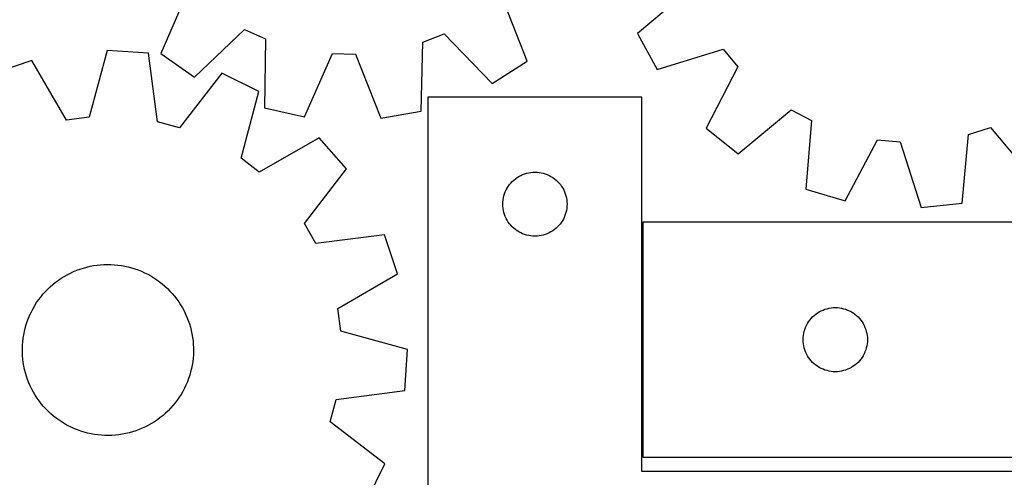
# Model space of a CAD drawing. Header units: millimetres. Extents: x 7 to 1243, y 7 to 1477.
# Tile 9 of 29: x 792 to 1068, y 203 to 331. Entities that reach past the tile are written whole.
import ezdxf

# ---------------------------------------------------------------- set-up
doc = ezdxf.new("R2010")
doc.units = ezdxf.units.MM
doc.layers.add('CUT', color=7, linetype='CONTINUOUS', true_color=0x000000)

msp = doc.modelspace()

# ---------------------------------------------------------------- linework, layer by layer
at = {"layer": 'CUT'}
for p, q in [((979.703105, 339.604413), (964.880005, 327.125706)), ((838.949928, 339.264065), (831.220141, 321.496319)), ((933.904824, 319.32954), (926.931428, 337.407543)), ((840.67485, 314.886179), (854.708144, 328.246908)), ((854.708144, 328.246908), (860.595298, 325.661545)), ((904.73152, 324.730214), (910.722494, 327.064933)), ((910.722494, 327.064933), (924.17969, 313.124119)), ((964.880005, 327.125706), (970.410188, 317.001351)), ((860.595298, 325.661545), (860.253329, 306.288226)), ((904.255945, 305.359715), (904.73152, 324.730214)), ((816.217603, 322.348709), (811.116716, 303.65584)), ((827.728299, 321.581018), (816.217603, 322.348709)), ((830.301657, 302.376325), (827.728299, 321.581018)), ((831.220141, 321.496319), (840.67485, 314.886179)), ((871.517932, 303.799414), (879.370075, 321.513427)), ((879.370075, 321.513427), (885.798472, 321.377779)), ((885.798472, 321.377779), (892.896381, 303.348301)), ((970.410188, 317.001351), (988.920291, 322.730094)), ((988.920291, 322.730094), (993.044228, 317.796958)), ((795.014148, 319.581922), (784.085869, 315.886223)), ((804.740939, 302.82388), (795.014148, 319.581922)), ((924.17969, 313.124119), (933.904824, 319.32954)), ((993.044228, 317.796958), (984.124864, 300.595582)), ((848.37654, 316.022986), (836.510484, 300.705051)), ((858.717254, 310.908779), (848.37654, 316.022986)), ((853.745409, 292.181175), (858.717254, 310.908779)), ((966.125669, 309.254458), (906.125669, 309.254458)), ((906.125669, 309.254458), (906.125669, 159.254458)), ((966.125669, 204.254458), (966.125669, 309.254458)), ((860.253329, 306.288226), (871.517932, 303.799414)), ((892.896381, 303.348301), (904.255945, 305.359715)), ((993.108508, 293.358207), (1008.017319, 305.734385)), ((1008.017319, 305.734385), (1013.715169, 302.754925)), ((811.116716, 303.65584), (804.740939, 302.82388)), ((836.510484, 300.705051), (830.301657, 302.376325)), ((1013.715169, 302.754925), (1012.057433, 283.449632)), ((984.124864, 300.595582), (993.108508, 293.358207)), ((1055.895226, 279.53297), (1057.686067, 298.826371)), ((1057.686067, 298.826371), (1063.821853, 300.748563)), ((1063.821853, 300.748563), (1076.30056, 285.925463)), ((875.666775, 297.872087), (858.842048, 288.261104)), ((883.263226, 289.189956), (875.666775, 297.872087)), ((1023.126862, 280.201061), (1032.164648, 297.340514)), ((1032.164648, 297.340514), (1038.568966, 296.768324)), ((1038.568966, 296.768324), (1044.425233, 278.298171)), ((858.842048, 288.261104), (853.745409, 292.181175)), ((871.503096, 273.790548), (883.263226, 289.189956)), ((931.625669, 287.048687), (932.145071, 287.326313)), ((932.145071, 287.326313), (932.681518, 287.569374)), ((932.681518, 287.569374), (933.232714, 287.776829)), ((933.232714, 287.776829), (933.796297, 287.94779)), ((933.796297, 287.94779), (934.369856, 288.081526)), ((934.369856, 288.081526), (934.950933, 288.177462)), ((934.950933, 288.177462), (935.537041, 288.235188)), ((935.537041, 288.235188), (936.125669, 288.254458)), ((936.125669, 288.254458), (936.714297, 288.235188)), ((936.714297, 288.235188), (937.300405, 288.177462)), ((937.300405, 288.177462), (937.881482, 288.081526)), ((937.881482, 288.081526), (938.45504, 287.94779)), ((938.45504, 287.94779), (939.018624, 287.776829)), ((939.018624, 287.776829), (939.56982, 287.569374)), ((939.56982, 287.569374), (940.106267, 287.326313)), ((940.106267, 287.326313), (940.625669, 287.048687)), ((928.642442, 284.25459), (928.985489, 284.733311)), ((928.985489, 284.733311), (929.359111, 285.18857)), ((929.359111, 285.18857), (929.761708, 285.618419)), ((929.761708, 285.618419), (930.191557, 286.021016)), ((930.191557, 286.021016), (930.646816, 286.394638)), ((930.646816, 286.394638), (931.125537, 286.737684)), ((931.125537, 286.737684), (931.625669, 287.048687)), ((940.625669, 287.048687), (941.125801, 286.737684)), ((941.125801, 286.737684), (941.604522, 286.394638)), ((941.604522, 286.394638), (942.059781, 286.021016)), ((942.059781, 286.021016), (942.48963, 285.618419)), ((942.48963, 285.618419), (942.892227, 285.18857)), ((942.892227, 285.18857), (943.265849, 284.733311)), ((943.265849, 284.733311), (943.608895, 284.25459)), ((927.432336, 281.583829), (927.603298, 282.147413)), ((927.603298, 282.147413), (927.810753, 282.698609)), ((927.810753, 282.698609), (928.053814, 283.235056)), ((928.053814, 283.235056), (928.33144, 283.754458)), ((928.33144, 283.754458), (928.642442, 284.25459)), ((943.608895, 284.25459), (943.919897, 283.754458)), ((943.919897, 283.754458), (944.197524, 283.235056)), ((944.197524, 283.235056), (944.440585, 282.698609)), ((944.440585, 282.698609), (944.64804, 282.147413)), ((944.64804, 282.147413), (944.819001, 281.583829)), ((1012.057433, 283.449632), (1023.126862, 280.201061)), ((927.125669, 279.254458), (927.144939, 279.843086)), ((927.144939, 278.66583), (927.125669, 279.254458)), ((927.144939, 279.843086), (927.202665, 280.429194)), ((927.202665, 280.429194), (927.298601, 281.010271)), ((927.298601, 281.010271), (927.432336, 281.583829)), ((944.819001, 281.583829), (944.952736, 281.010271)), ((944.952736, 281.010271), (945.048673, 280.429194)), ((945.048673, 280.429194), (945.106399, 279.843086)), ((945.106399, 279.843086), (945.125669, 279.254458)), ((945.125669, 279.254458), (945.106399, 278.66583)), ((1044.425233, 278.298171), (1055.895226, 279.53297)), ((927.202665, 278.079722), (927.144939, 278.66583)), ((927.298601, 277.498645), (927.202665, 278.079722)), ((927.432336, 276.925087), (927.298601, 277.498645)), ((927.603298, 276.361503), (927.432336, 276.925087)), ((927.810753, 275.810307), (927.603298, 276.361503)), ((944.64804, 276.361503), (944.440585, 275.810307)), ((944.819001, 276.925087), (944.64804, 276.361503)), ((944.952736, 277.498645), (944.819001, 276.925087)), ((945.048673, 278.079722), (944.952736, 277.498645)), ((945.106399, 278.66583), (945.048673, 278.079722)), ((874.711631, 268.218476), (871.503096, 273.790548)), ((928.053814, 275.27386), (927.810753, 275.810307)), ((928.33144, 274.754458), (928.053814, 275.27386)), ((928.642442, 274.254326), (928.33144, 274.754458)), ((928.985489, 273.775605), (928.642442, 274.254326)), ((929.359111, 273.320346), (928.985489, 273.775605)), ((943.265849, 273.775605), (942.892227, 273.320346)), ((943.608895, 274.254326), (943.265849, 273.775605)), ((943.919897, 274.754458), (943.608895, 274.254326)), ((944.197524, 275.27386), (943.919897, 274.754458)), ((944.440585, 275.810307), (944.197524, 275.27386)), ((1074.353252, 274.246893), (966.353252, 274.246893)), ((966.353252, 274.246893), (966.353252, 208.246893)), ((893.933615, 270.659322), (874.711631, 268.218476)), ((897.629314, 259.731043), (893.933615, 270.659322)), ((929.761708, 272.890497), (929.359111, 273.320346)), ((930.191557, 272.4879), (929.761708, 272.890497)), ((930.646816, 272.114278), (930.191557, 272.4879)), ((931.125537, 271.771231), (930.646816, 272.114278)), ((931.625669, 271.460229), (931.125537, 271.771231)), ((932.145071, 271.182603), (931.625669, 271.460229)), ((932.681518, 270.939542), (932.145071, 271.182603)), ((933.232714, 270.732087), (932.681518, 270.939542)), ((933.796297, 270.561126), (933.232714, 270.732087)), ((939.018624, 270.732087), (938.45504, 270.561126)), ((939.56982, 270.939542), (939.018624, 270.732087)), ((940.106267, 271.182603), (939.56982, 270.939542)), ((940.625669, 271.460229), (940.106267, 271.182603)), ((941.125801, 271.771231), (940.625669, 271.460229)), ((941.604522, 272.114278), (941.125801, 271.771231)), ((942.059781, 272.4879), (941.604522, 272.114278)), ((942.48963, 272.890497), (942.059781, 272.4879)), ((942.892227, 273.320346), (942.48963, 272.890497)), ((934.369856, 270.42739), (933.796297, 270.561126)), ((934.950933, 270.331454), (934.369856, 270.42739)), ((935.537041, 270.273728), (934.950933, 270.331454)), ((936.125669, 270.254458), (935.537041, 270.273728)), ((936.714297, 270.273728), (936.125669, 270.254458)), ((937.300405, 270.331454), (936.714297, 270.273728)), ((937.881482, 270.42739), (937.300405, 270.331454)), ((938.45504, 270.561126), (937.881482, 270.42739)), ((814.309919, 262.258041), (815.286876, 262.323244)), ((815.286876, 262.323244), (816.265678, 262.348544)), ((816.265678, 262.348544), (817.244699, 262.333899)), ((817.244699, 262.333899), (818.222307, 262.279333)), ((818.222307, 262.279333), (819.196876, 262.184938)), ((804.994664, 259.46768), (805.865558, 259.915161)), ((805.865558, 259.915161), (806.753979, 260.326747)), ((806.753979, 260.326747), (807.658448, 260.701754)), ((807.658448, 260.701754), (808.577461, 261.039556)), ((808.577461, 261.039556), (809.509488, 261.339592)), ((809.509488, 261.339592), (810.452977, 261.601362)), ((810.452977, 261.601362), (811.406358, 261.824431)), ((811.406358, 261.824431), (812.368044, 262.008427)), ((812.368044, 262.008427), (813.336435, 262.153044)), ((813.336435, 262.153044), (814.309919, 262.258041)), ((819.196876, 262.184938), (820.166783, 262.05087)), ((820.166783, 262.05087), (821.130416, 261.877352)), ((821.130416, 261.877352), (822.086168, 261.664673)), ((822.086168, 261.664673), (823.03245, 261.413188)), ((823.03245, 261.413188), (823.967687, 261.123314)), ((823.967687, 261.123314), (824.890323, 260.795535)), ((824.890323, 260.795535), (825.798821, 260.430395)), ((825.798821, 260.430395), (826.691669, 260.028503)), ((826.691669, 260.028503), (827.567381, 259.590527)), ((827.567381, 259.590527), (828.424501, 259.117197)), ((880.871272, 250.004252), (897.629314, 259.731043)), ((800.952685, 256.719937), (801.714866, 257.334571)), ((801.714866, 257.334571), (802.501482, 257.917606)), ((802.501482, 257.917606), (803.311225, 258.46807)), ((803.311225, 258.46807), (804.142747, 258.985049)), ((804.142747, 258.985049), (804.994664, 259.46768)), ((828.424501, 259.117197), (829.2616, 258.6093)), ((829.2616, 258.6093), (830.077287, 258.067682)), ((830.077287, 258.067682), (830.870203, 257.493243)), ((830.870203, 257.493243), (831.639028, 256.886941)), ((831.639028, 256.886941), (832.382484, 256.249784)), ((798.173037, 253.966614), (798.825227, 254.696917)), ((798.825227, 254.696917), (799.506662, 255.400011)), ((799.506662, 255.400011), (800.216208, 256.074725)), ((800.216208, 256.074725), (800.952685, 256.719937)), ((832.382484, 256.249784), (833.099332, 255.582833)), ((833.099332, 255.582833), (833.788379, 254.887197)), ((833.788379, 254.887197), (834.448479, 254.164035)), ((834.448479, 254.164035), (835.078533, 253.414551)), ((795.877673, 250.798249), (796.40254, 251.624814)), ((796.40254, 251.624814), (796.960685, 252.429282)), ((796.960685, 252.429282), (797.551178, 253.210316)), ((797.551178, 253.210316), (798.173037, 253.966614)), ((835.078533, 253.414551), (835.677493, 252.639991)), ((835.677493, 252.639991), (836.24436, 251.841645)), ((836.24436, 251.841645), (836.778193, 251.020841)), ((794.511188, 248.199902), (794.93121, 249.084367)), ((794.93121, 249.084367), (795.386957, 249.950963)), ((795.386957, 249.950963), (795.877673, 250.798249)), ((836.778193, 251.020841), (837.278101, 250.178947)), ((837.278101, 250.178947), (837.743254, 249.317362)), ((837.743254, 249.317362), (838.172877, 248.437522)), ((881.703232, 243.628475), (880.871272, 250.004252)), ((1014.874399, 248.387073), (1015.35312, 248.730119)), ((1015.35312, 248.730119), (1015.853252, 249.041121)), ((1015.853252, 249.041121), (1016.372653, 249.318747)), ((1016.372653, 249.318747), (1016.909101, 249.561809)), ((1016.909101, 249.561809), (1017.460296, 249.769264)), ((1017.460296, 249.769264), (1018.02388, 249.940225)), ((1018.02388, 249.940225), (1018.597439, 250.07396)), ((1018.597439, 250.07396), (1019.178516, 250.169896)), ((1019.178516, 250.169896), (1019.764623, 250.227623)), ((1019.764623, 250.227623), (1020.353252, 250.246893)), ((1020.353252, 250.246893), (1020.94188, 250.227623)), ((1020.94188, 250.227623), (1021.527987, 250.169896)), ((1021.527987, 250.169896), (1022.109065, 250.07396)), ((1022.109065, 250.07396), (1022.682623, 249.940225)), ((1022.682623, 249.940225), (1023.246207, 249.769264)), ((1023.246207, 249.769264), (1023.797402, 249.561809)), ((1023.797402, 249.561809), (1024.33385, 249.318747)), ((1024.33385, 249.318747), (1024.853252, 249.041121)), ((1024.853252, 249.041121), (1025.353384, 248.730119)), ((1025.353384, 248.730119), (1025.832104, 248.387073)), ((793.47217, 245.454155), (793.781061, 246.383285)), ((793.781061, 246.383285), (794.127593, 247.299042)), ((794.127593, 247.299042), (794.511188, 248.199902)), ((838.172877, 248.437522), (838.566256, 247.54089)), ((838.566256, 247.54089), (838.922734, 246.628959)), ((838.922734, 246.628959), (839.241719, 245.703247)), ((1012.281397, 245.227491), (1012.559023, 245.746893)), ((1012.559023, 245.746893), (1012.870025, 246.247025)), ((1012.870025, 246.247025), (1013.213072, 246.725746)), ((1013.213072, 246.725746), (1013.586693, 247.181005)), ((1013.586693, 247.181005), (1013.989291, 247.610854)), ((1013.989291, 247.610854), (1014.419139, 248.013451)), ((1014.419139, 248.013451), (1014.874399, 248.387073)), ((1025.832104, 248.387073), (1026.287364, 248.013451)), ((1026.287364, 248.013451), (1026.717213, 247.610854)), ((1026.717213, 247.610854), (1027.11981, 247.181005)), ((1027.11981, 247.181005), (1027.493432, 246.725746)), ((1027.493432, 246.725746), (1027.836478, 246.247025)), ((1027.836478, 246.247025), (1028.14748, 245.746893)), ((1028.14748, 245.746893), (1028.425106, 245.227491)), ((792.776166, 242.602092), (792.969304, 243.561984)), ((792.969304, 243.561984), (793.201434, 244.5132)), ((793.201434, 244.5132), (793.47217, 245.454155)), ((839.241719, 245.703247), (839.522681, 244.765294)), ((839.522681, 244.765294), (839.765151, 243.816661)), ((839.765151, 243.816661), (839.968725, 242.858928)), ((900.396101, 238.527588), (881.703232, 243.628475)), ((1011.430248, 242.421628), (1011.526184, 243.002706)), ((1011.526184, 243.002706), (1011.659919, 243.576264)), ((1011.659919, 243.576264), (1011.83088, 244.139848)), ((1011.83088, 244.139848), (1012.038336, 244.691044)), ((1012.038336, 244.691044), (1012.281397, 245.227491)), ((1028.425106, 245.227491), (1028.668167, 244.691044)), ((1028.668167, 244.691044), (1028.875623, 244.139848)), ((1028.875623, 244.139848), (1029.046584, 243.576264)), ((1029.046584, 243.576264), (1029.180319, 243.002706)), ((1029.180319, 243.002706), (1029.276255, 242.421628)), ((792.433589, 239.686389), (792.508085, 240.662681)), ((792.508085, 240.662681), (792.622341, 241.635121)), ((792.622341, 241.635121), (792.776166, 242.602092)), ((839.968725, 242.858928), (840.133066, 241.893689)), ((840.133066, 241.893689), (840.257899, 240.922549)), ((840.257899, 240.922549), (840.343017, 239.947126)), ((1011.353252, 241.246893), (1011.372521, 241.835521)), ((1011.372521, 240.658265), (1011.353252, 241.246893)), ((1011.372521, 241.835521), (1011.430248, 242.421628)), ((1011.430248, 240.072157), (1011.372521, 240.658265)), ((1029.276255, 242.421628), (1029.333982, 241.835521)), ((1029.333982, 240.658265), (1029.276255, 240.072157)), ((1029.333982, 241.835521), (1029.353252, 241.246893)), ((1029.353252, 241.246893), (1029.333982, 240.658265)), ((792.398976, 238.707871), (792.433589, 239.686389)), ((792.404305, 237.728756), (792.398976, 238.707871)), ((792.449566, 236.750673), (792.404305, 237.728756)), ((840.343017, 239.947126), (840.388278, 238.969043)), ((840.393607, 237.989928), (840.358994, 237.01141)), ((840.388278, 238.969043), (840.393607, 237.989928)), ((899.62841, 227.016892), (900.396101, 238.527588)), ((1011.526184, 239.49108), (1011.430248, 240.072157)), ((1011.659919, 238.917521), (1011.526184, 239.49108)), ((1011.83088, 238.353938), (1011.659919, 238.917521)), ((1012.038336, 237.802742), (1011.83088, 238.353938)), ((1012.281397, 237.266295), (1012.038336, 237.802742)), ((1028.668167, 237.802742), (1028.425106, 237.266295)), ((1028.875623, 238.353938), (1028.668167, 237.802742)), ((1029.046584, 238.917521), (1028.875623, 238.353938)), ((1029.180319, 239.49108), (1029.046584, 238.917521)), ((1029.276255, 240.072157), (1029.180319, 239.49108)), ((792.534684, 235.77525), (792.449566, 236.750673)), ((792.659517, 234.80411), (792.534684, 235.77525)), ((792.823858, 233.838871), (792.659517, 234.80411)), ((840.170243, 235.062678), (840.016418, 234.095707)), ((840.284498, 236.035118), (840.170243, 235.062678)), ((840.358994, 237.01141), (840.284498, 236.035118)), ((1012.559023, 236.746893), (1012.281397, 237.266295)), ((1012.870025, 236.246761), (1012.559023, 236.746893)), ((1013.213072, 235.76804), (1012.870025, 236.246761)), ((1013.586693, 235.31278), (1013.213072, 235.76804)), ((1013.989291, 234.882932), (1013.586693, 235.31278)), ((1014.419139, 234.480334), (1013.989291, 234.882932)), ((1026.717213, 234.882932), (1026.287364, 234.480334)), ((1027.11981, 235.31278), (1026.717213, 234.882932)), ((1027.493432, 235.76804), (1027.11981, 235.31278)), ((1027.836478, 236.246761), (1027.493432, 235.76804)), ((1028.14748, 236.746893), (1027.836478, 236.246761)), ((1028.425106, 237.266295), (1028.14748, 236.746893)), ((793.027432, 232.881138), (792.823858, 233.838871)), ((793.269902, 231.932505), (793.027432, 232.881138)), ((793.550864, 230.994552), (793.269902, 231.932505)), ((839.591149, 232.184599), (839.320413, 231.243644)), ((839.823279, 233.135815), (839.591149, 232.184599)), ((840.016418, 234.095707), (839.823279, 233.135815)), ((1014.874399, 234.106713), (1014.419139, 234.480334)), ((1015.35312, 233.763666), (1014.874399, 234.106713)), ((1015.853252, 233.452664), (1015.35312, 233.763666)), ((1016.372653, 233.175038), (1015.853252, 233.452664)), ((1016.909101, 232.931977), (1016.372653, 233.175038)), ((1017.460296, 232.724522), (1016.909101, 232.931977)), ((1018.02388, 232.55356), (1017.460296, 232.724522)), ((1018.597439, 232.419825), (1018.02388, 232.55356)), ((1019.178516, 232.323889), (1018.597439, 232.419825)), ((1019.764623, 232.266162), (1019.178516, 232.323889)), ((1020.353252, 232.246893), (1019.764623, 232.266162)), ((1020.94188, 232.266162), (1020.353252, 232.246893)), ((1021.527987, 232.323889), (1020.94188, 232.266162)), ((1022.109065, 232.419825), (1021.527987, 232.323889)), ((1022.682623, 232.55356), (1022.109065, 232.419825)), ((1023.246207, 232.724522), (1022.682623, 232.55356)), ((1023.797402, 232.931977), (1023.246207, 232.724522)), ((1024.33385, 233.175038), (1023.797402, 232.931977)), ((1024.853252, 233.452664), (1024.33385, 233.175038)), ((1025.353384, 233.763666), (1024.853252, 233.452664)), ((1025.832104, 234.106713), (1025.353384, 233.763666)), ((1026.287364, 234.480334), (1025.832104, 234.106713)), ((793.869849, 230.06884), (793.550864, 230.994552)), ((794.226327, 229.156909), (793.869849, 230.06884)), ((794.619706, 228.260277), (794.226327, 229.156909)), ((838.66499, 229.398757), (838.281395, 228.497897)), ((839.011522, 230.314514), (838.66499, 229.398757)), ((839.320413, 231.243644), (839.011522, 230.314514)), ((795.049329, 227.380437), (794.619706, 228.260277)), ((795.514482, 226.518852), (795.049329, 227.380437)), ((796.014391, 225.676958), (795.514482, 226.518852)), ((837.405626, 226.746836), (836.91491, 225.89955)), ((837.861374, 227.613432), (837.405626, 226.746836)), ((838.281395, 228.497897), (837.861374, 227.613432)), ((880.423717, 224.443534), (899.62841, 227.016892)), ((796.548223, 224.856154), (796.014391, 225.676958)), ((797.115091, 224.057808), (796.548223, 224.856154)), ((797.71405, 223.283248), (797.115091, 224.057808)), ((835.831898, 224.268517), (835.241405, 223.487483)), ((836.390043, 225.072985), (835.831898, 224.268517)), ((836.91491, 225.89955), (836.390043, 225.072985)), ((878.752443, 218.234707), (880.423717, 224.443534)), ((798.344104, 222.533764), (797.71405, 223.283248)), ((799.004204, 221.810602), (798.344104, 222.533764)), ((799.693251, 221.114966), (799.004204, 221.810602)), ((800.410099, 220.448015), (799.693251, 221.114966)), ((833.285921, 221.297788), (832.576375, 220.623074)), ((833.967356, 222.000882), (833.285921, 221.297788)), ((834.619546, 222.731185), (833.967356, 222.000882)), ((835.241405, 223.487483), (834.619546, 222.731185)), ((801.153555, 219.810858), (800.410099, 220.448015)), ((801.92238, 219.204556), (801.153555, 219.810858)), ((802.715296, 218.630117), (801.92238, 219.204556)), ((803.530983, 218.088499), (802.715296, 218.630117)), ((829.481358, 218.229728), (828.649836, 217.71275)), ((830.291101, 218.780193), (829.481358, 218.229728)), ((831.077718, 219.363228), (830.291101, 218.780193)), ((831.839898, 219.977862), (831.077718, 219.363228)), ((832.576375, 220.623074), (831.839898, 219.977862)), ((894.070378, 206.368651), (878.752443, 218.234707)), ((804.368082, 217.580602), (803.530983, 218.088499)), ((805.225202, 217.107272), (804.368082, 217.580602)), ((806.100914, 216.669296), (805.225202, 217.107272)), ((806.993763, 216.267404), (806.100914, 216.669296)), ((807.90226, 215.902264), (806.993763, 216.267404)), ((808.824896, 215.574485), (807.90226, 215.902264)), ((809.760133, 215.284611), (808.824896, 215.574485)), ((823.283095, 215.358207), (822.339606, 215.096437)), ((824.215122, 215.658243), (823.283095, 215.358207)), ((825.134135, 215.996045), (824.215122, 215.658243)), ((826.038604, 216.371052), (825.134135, 215.996045)), ((826.927025, 216.782638), (826.038604, 216.371052)), ((827.797919, 217.230119), (826.927025, 216.782638)), ((828.649836, 217.71275), (827.797919, 217.230119)), ((810.706415, 215.033126), (809.760133, 215.284611)), ((811.662168, 214.820447), (810.706415, 215.033126)), ((812.6258, 214.646929), (811.662168, 214.820447)), ((813.595707, 214.512861), (812.6258, 214.646929)), ((814.570276, 214.418466), (813.595707, 214.512861)), ((815.547884, 214.3639), (814.570276, 214.418466)), ((816.526905, 214.349255), (815.547884, 214.3639)), ((817.505708, 214.374555), (816.526905, 214.349255)), ((818.482664, 214.439758), (817.505708, 214.374555)), ((819.456148, 214.544755), (818.482664, 214.439758)), ((820.424539, 214.689372), (819.456148, 214.544755)), ((821.386225, 214.873368), (820.424539, 214.689372)), ((822.339606, 215.096437), (821.386225, 214.873368)), ((966.353252, 208.246893), (1074.353252, 208.246893)), ((888.956171, 196.027937), (894.070378, 206.368651)), ((1086.125669, 204.254458), (966.125669, 204.254458))]:
    msp.add_line(p, q, dxfattribs=at)

doc.saveas('drawing.dxf')
